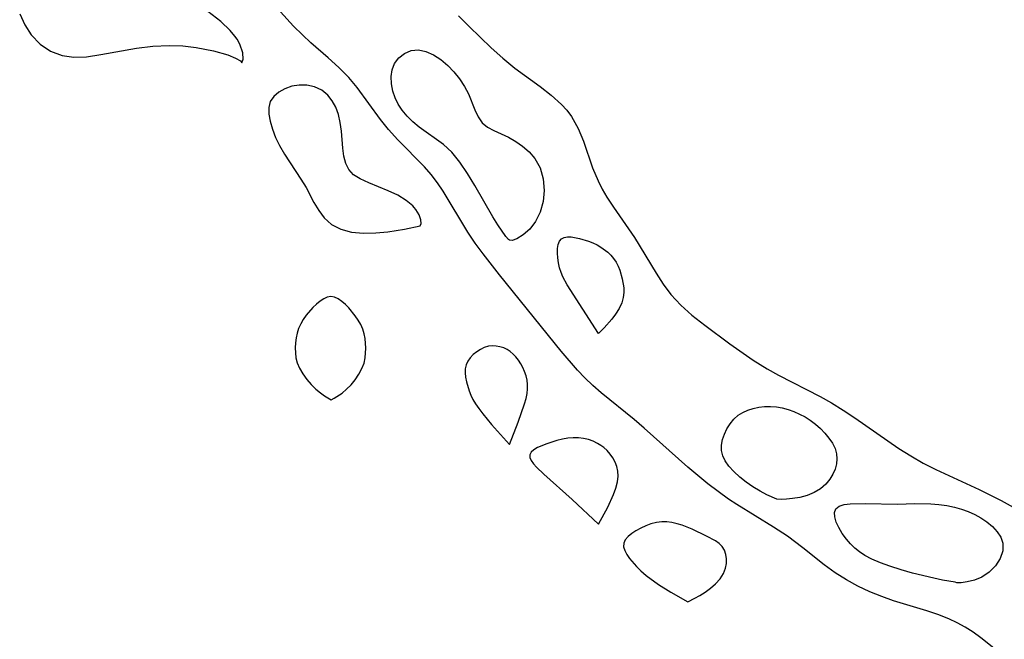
# Model space of a CAD drawing. Header units: metres. Extents: x 1073367 to 1082519, y 1569854 to 1574957.
# Tile 10 of 256: x 1073694 to 1073804, y 1572563 to 1572632. Entities that reach past the tile are written whole.
import ezdxf

# ---------------------------------------------------------------- set-up
doc = ezdxf.new("R2010")
doc.units = ezdxf.units.M
doc.layers.add('CGG_CurvaNivelLidar_v1', color=253, linetype='Continuous', lineweight=30)

msp = doc.modelspace()

# ---------------------------------------------------------------- linework, layer by layer
at = {"layer": 'CGG_CurvaNivelLidar_v1'}
for p, q in [((1073724.2938, 1572631.4393, 63), (1073720.5481, 1572635.5881, 63)), ((1073716.1516, 1572631.9517, 63.5), (1073713.6955, 1572633.8407, 63.5)), ((1073693.5778, 1572632.8114, 63.5), (1073694.1437, 1572631.5769, 63.5)), ((1073742.8033, 1572632.6033, 63), (1073743.9766, 1572631.4116, 63)), ((1073694.1437, 1572631.5769, 63.5), (1073694.8575, 1572630.4794, 63.5)), ((1073717.1895, 1572630.968, 63.5), (1073716.1516, 1572631.9517, 63.5)), ((1073725.2753, 1572630.4536, 63), (1073724.2938, 1572631.4393, 63)), ((1073743.9766, 1572631.4116, 63), (1073746.4607, 1572629.0141, 63)), ((1073694.8575, 1572630.4794, 63.5), (1073695.8626, 1572629.4331, 63.5)), ((1073717.7139, 1572630.3268, 63.5), (1073717.1895, 1572630.968, 63.5)), ((1073717.9546, 1572629.9684, 63.5), (1073717.7139, 1572630.3268, 63.5)), ((1073726.2303, 1572629.5783, 63), (1073725.2753, 1572630.4536, 63)), ((1073695.8626, 1572629.4331, 63.5), (1073697.0331, 1572628.6389, 63.5)), ((1073706.684, 1572628.9597, 63.5), (1073708.5023, 1572629.1877, 63.5)), ((1073708.5023, 1572629.1877, 63.5), (1073710.3237, 1572629.2782, 63.5)), ((1073710.3237, 1572629.2782, 63.5), (1073711.8879, 1572629.2157, 63.5)), ((1073711.8879, 1572629.2157, 63.5), (1073713.3782, 1572629.0429, 63.5)), ((1073713.3782, 1572629.0429, 63.5), (1073715.3228, 1572628.6622, 63.5)), ((1073718.2574, 1572629.4116, 63.5), (1073717.9546, 1572629.9684, 63.5)), ((1073718.5834, 1572628.4631, 63.5), (1073718.2574, 1572629.4116, 63.5)), ((1073728.1734, 1572627.8985, 63), (1073726.2303, 1572629.5783, 63)), ((1073746.4607, 1572629.0141, 63), (1073747.7697, 1572627.8336, 63)), ((1073697.0331, 1572628.6389, 63.5), (1073698.333, 1572628.1344, 63.5)), ((1073698.333, 1572628.1344, 63.5), (1073699.6591, 1572627.9544, 63.5)), ((1073699.6591, 1572627.9544, 63.5), (1073701.0591, 1572628.0153, 63.5)), ((1073701.0591, 1572628.0153, 63.5), (1073702.6706, 1572628.246, 63.5)), ((1073702.6706, 1572628.246, 63.5), (1073706.684, 1572628.9597, 63.5)), ((1073715.3228, 1572628.6622, 63.5), (1073716.9043, 1572628.2063, 63.5)), ((1073716.9043, 1572628.2063, 63.5), (1073717.7932, 1572627.8609, 63.5)), ((1073718.6509, 1572627.7374, 63.5), (1073718.5834, 1572628.4631, 63.5)), ((1073729.3629, 1572626.8212, 63), (1073728.1734, 1572627.8985, 63)), ((1073735.5981, 1572627.2374, 62.5), (1073736.0824, 1572627.8972, 62.5)), ((1073736.0824, 1572627.8972, 62.5), (1073736.7293, 1572628.3918, 62.5)), ((1073736.7293, 1572628.3918, 62.5), (1073737.4856, 1572628.6979, 62.5)), ((1073737.4856, 1572628.6979, 62.5), (1073738.3072, 1572628.7785, 62.5)), ((1073738.3072, 1572628.7785, 62.5), (1073739.1384, 1572628.61, 62.5)), ((1073739.1384, 1572628.61, 62.5), (1073739.9735, 1572628.2359, 62.5)), ((1073739.9735, 1572628.2359, 62.5), (1073740.7918, 1572627.702, 62.5)), ((1073717.7932, 1572627.8609, 63.5), (1073718.3445, 1572627.5644, 63.5)), ((1073718.3445, 1572627.5644, 63.5), (1073718.5, 1572627.3446, 63.5)), ((1073718.5, 1572627.3446, 63.5), (1073718.6509, 1572627.7374, 63.5)), ((1073730.4718, 1572625.6831, 63), (1073729.3629, 1572626.8212, 63)), ((1073735.3499, 1572626.5546, 62.5), (1073735.5981, 1572627.2374, 62.5)), ((1073740.7918, 1572627.702, 62.5), (1073741.572, 1572627.0421, 62.5)), ((1073741.572, 1572627.0421, 62.5), (1073742.267, 1572626.315, 62.5)), ((1073747.7697, 1572627.8336, 63), (1073749.1075, 1572626.7366, 63)), ((1073731.4091, 1572624.5423, 63), (1073730.4718, 1572625.6831, 63)), ((1073735.2484, 1572625.7929, 62.5), (1073735.3499, 1572626.5546, 62.5)), ((1073735.2803, 1572624.9819, 62.5), (1073735.2484, 1572625.7929, 62.5)), ((1073742.267, 1572626.315, 62.5), (1073742.8972, 1572625.5229, 62.5)), ((1073749.1075, 1572626.7366, 63), (1073751.9381, 1572624.6839, 63)), ((1073724.1032, 1572624.6966, 63.5), (1073723.3234, 1572624.4285, 63.5)), ((1073724.9297, 1572624.8401, 63.5), (1073724.1032, 1572624.6966, 63.5)), ((1073725.7689, 1572624.8354, 63.5), (1073724.9297, 1572624.8401, 63.5)), ((1073726.6553, 1572624.6361, 63.5), (1073725.7689, 1572624.8354, 63.5)), ((1073727.4751, 1572624.2437, 63.5), (1073726.6553, 1572624.6361, 63.5)), ((1073735.4396, 1572624.1491, 62.5), (1073735.2803, 1572624.9819, 62.5)), ((1073742.8972, 1572625.5229, 62.5), (1073743.4506, 1572624.6895, 62.5)), ((1073743.4506, 1572624.6895, 62.5), (1073743.9114, 1572623.8352, 62.5)), ((1073751.9381, 1572624.6839, 63), (1073753.1952, 1572623.707, 63)), ((1073722.0607, 1572623.5651, 63.5), (1073721.6741, 1572622.9716, 63.5)), ((1073722.628, 1572624.0497, 63.5), (1073722.0607, 1572623.5651, 63.5)), ((1073723.3234, 1572624.4285, 63.5), (1073722.628, 1572624.0497, 63.5)), ((1073728.1337, 1572623.7146, 63.5), (1073727.4751, 1572624.2437, 63.5)), ((1073728.6325, 1572623.0834, 63.5), (1073728.1337, 1572623.7146, 63.5)), ((1073734.0271, 1572620.989, 63), (1073731.4091, 1572624.5423, 63)), ((1073735.6849, 1572623.4162, 62.5), (1073735.4396, 1572624.1491, 62.5)), ((1073743.9114, 1572623.8352, 62.5), (1073744.6235, 1572622.0612, 62.5)), ((1073753.1952, 1572623.707, 63), (1073754.3404, 1572622.6695, 63)), ((1073721.6741, 1572622.9716, 63.5), (1073721.5141, 1572622.3127, 63.5)), ((1073729.0256, 1572622.3544, 63.5), (1073728.6325, 1572623.0834, 63.5)), ((1073736.0241, 1572622.701, 62.5), (1073735.6849, 1572623.4162, 62.5)), ((1073736.4552, 1572622.0186, 62.5), (1073736.0241, 1572622.701, 62.5)), ((1073754.3404, 1572622.6695, 63), (1073754.9445, 1572622.0094, 63)), ((1073721.5141, 1572622.3127, 63.5), (1073721.5227, 1572621.5741, 63.5)), ((1073721.5227, 1572621.5741, 63.5), (1073721.6622, 1572620.777, 63.5)), ((1073729.3194, 1572621.5503, 63.5), (1073729.0256, 1572622.3544, 63.5)), ((1073729.5268, 1572620.6266, 63.5), (1073729.3194, 1572621.5503, 63.5)), ((1073737.0142, 1572621.3399, 62.5), (1073736.4552, 1572622.0186, 62.5)), ((1073737.656, 1572620.7114, 62.5), (1073737.0142, 1572621.3399, 62.5)), ((1073744.6235, 1572622.0612, 62.5), (1073744.9746, 1572621.2731, 62.5)), ((1073744.9746, 1572621.2731, 62.5), (1073745.4238, 1572620.6128, 62.5)), ((1073754.9445, 1572622.0094, 63), (1073755.4763, 1572621.3054, 63)), ((1073755.4763, 1572621.3054, 63), (1073756.211, 1572619.978, 63)), ((1073721.6622, 1572620.777, 63.5), (1073721.9227, 1572619.8856, 63.5)), ((1073729.6542, 1572619.6699, 63.5), (1073729.5268, 1572620.6266, 63.5)), ((1073734.9495, 1572619.8483, 63), (1073734.0271, 1572620.989, 63)), ((1073738.3599, 1572620.1287, 62.5), (1073737.656, 1572620.7114, 62.5)), ((1073745.4238, 1572620.6128, 62.5), (1073746.0231, 1572620.1173, 62.5)), ((1073721.9227, 1572619.8856, 63.5), (1073722.2804, 1572618.9702, 63.5)), ((1073729.8238, 1572617.7621, 63.5), (1073729.6542, 1572619.6699, 63.5)), ((1073735.9999, 1572618.6881, 63), (1073734.9495, 1572619.8483, 63)), ((1073741.1161, 1572618.1685, 62.5), (1073738.3599, 1572620.1287, 62.5)), ((1073746.0231, 1572620.1173, 62.5), (1073746.7502, 1572619.7266, 62.5)), ((1073746.7502, 1572619.7266, 62.5), (1073748.4109, 1572618.9738, 62.5)), ((1073756.211, 1572619.978, 63), (1073756.7877, 1572618.5438, 63)), ((1073722.2804, 1572618.9702, 63.5), (1073722.7255, 1572618.051, 63.5)), ((1073722.7255, 1572618.051, 63.5), (1073723.2763, 1572617.0987, 63.5)), ((1073738.9712, 1572615.6528, 63), (1073735.9999, 1572618.6881, 63)), ((1073742.0487, 1572617.303, 62.5), (1073741.1161, 1572618.1685, 62.5)), ((1073748.4109, 1572618.9738, 62.5), (1073749.203, 1572618.5172, 62.5)), ((1073749.203, 1572618.5172, 62.5), (1073749.974, 1572617.9694, 62.5)), ((1073749.974, 1572617.9694, 62.5), (1073750.7006, 1572617.3349, 62.5)), ((1073756.7877, 1572618.5438, 63), (1073757.8301, 1572615.5382, 63)), ((1073723.2763, 1572617.0987, 63.5), (1073725.1218, 1572614.2859, 63.5)), ((1073729.9442, 1572616.8654, 63.5), (1073729.8238, 1572617.7621, 63.5)), ((1073730.1461, 1572616.0485, 63.5), (1073729.9442, 1572616.8654, 63.5)), ((1073742.9531, 1572616.2014, 62.5), (1073742.0487, 1572617.303, 62.5)), ((1073750.7006, 1572617.3349, 62.5), (1073751.3528, 1572616.6061, 62.5)), ((1073730.4816, 1572615.3503, 63.5), (1073730.1461, 1572616.0485, 63.5)), ((1073743.8105, 1572614.9311, 62.5), (1073742.9531, 1572616.2014, 62.5)), ((1073751.3528, 1572616.6061, 62.5), (1073751.9297, 1572615.5612, 62.5)), ((1073731.0195, 1572614.7823, 63.5), (1073730.4816, 1572615.3503, 63.5)), ((1073731.763, 1572614.3179, 63.5), (1073731.0195, 1572614.7823, 63.5)), ((1073739.7181, 1572614.8007, 63), (1073738.9712, 1572615.6528, 63)), ((1073740.4137, 1572613.8864, 63), (1073739.7181, 1572614.8007, 63)), ((1073744.6265, 1572613.5699, 62.5), (1073743.8105, 1572614.9311, 62.5)), ((1073751.9297, 1572615.5612, 62.5), (1073752.2849, 1572614.3293, 62.5)), ((1073757.8301, 1572615.5382, 63), (1073758.4438, 1572614.0788, 63)), ((1073725.1218, 1572614.2859, 63.5), (1073725.6922, 1572613.3426, 63.5)), ((1073732.7126, 1572613.8768, 63.5), (1073731.763, 1572614.3179, 63.5)), ((1073734.8993, 1572612.9745, 63.5), (1073732.7126, 1572613.8768, 63.5)), ((1073741.0641, 1572612.9241, 63), (1073740.4137, 1572613.8864, 63)), ((1073746.6289, 1572610.056, 62.5), (1073744.6265, 1572613.5699, 62.5)), ((1073752.2849, 1572614.3293, 62.5), (1073752.3938, 1572612.9973, 62.5)), ((1073758.4438, 1572614.0788, 63), (1073758.8961, 1572613.1759, 63)), ((1073725.6922, 1572613.3426, 63.5), (1073726.5794, 1572611.6803, 63.5)), ((1073735.9696, 1572612.4695, 63.5), (1073734.8993, 1572612.9745, 63.5)), ((1073736.9191, 1572611.905, 63.5), (1073735.9696, 1572612.4695, 63.5)), ((1073743.8419, 1572608.345, 63), (1073741.0641, 1572612.9241, 63)), ((1073752.3938, 1572612.9973, 62.5), (1073752.2662, 1572611.7651, 62.5)), ((1073758.8961, 1572613.1759, 63), (1073759.4273, 1572612.269, 63)), ((1073726.5794, 1572611.6803, 63.5), (1073727.1135, 1572610.7757, 63.5)), ((1073737.679, 1572611.2744, 63.5), (1073736.9191, 1572611.905, 63.5)), ((1073752.2662, 1572611.7651, 62.5), (1073751.9387, 1572610.5927, 62.5)), ((1073759.4273, 1572612.269, 63), (1073760.1625, 1572611.1466, 63)), ((1073727.1135, 1572610.7757, 63.5), (1073727.7215, 1572609.938, 63.5)), ((1073737.8327, 1572611.1074, 63.5), (1073737.679, 1572611.2744, 63.5)), ((1073738.0056, 1572610.8914, 63.5), (1073737.8327, 1572611.1074, 63.5)), ((1073738.3664, 1572610.2772, 63.5), (1073738.0056, 1572610.8914, 63.5)), ((1073738.5545, 1572609.722, 63.5), (1073738.3664, 1572610.2772, 63.5)), ((1073751.9387, 1572610.5927, 62.5), (1073751.438, 1572609.5465, 62.5)), ((1073760.1625, 1572611.1466, 63), (1073762.5049, 1572607.7481, 63)), ((1073727.7215, 1572609.938, 63.5), (1073728.5386, 1572609.2064, 63.5)), ((1073728.5386, 1572609.2064, 63.5), (1073729.5769, 1572608.6546, 63.5)), ((1073738.5, 1572609.0481, 63.5), (1073738.5956, 1572609.2939, 63.5)), ((1073738.5956, 1572609.2939, 63.5), (1073738.5545, 1572609.722, 63.5)), ((1073747.1834, 1572609.1538, 62.5), (1073746.6289, 1572610.056, 62.5)), ((1073748.0932, 1572607.8467, 62.5), (1073747.1834, 1572609.1538, 62.5)), ((1073751.438, 1572609.5465, 62.5), (1073750.798, 1572608.685, 62.5)), ((1073729.5769, 1572608.6546, 63.5), (1073730.7954, 1572608.3374, 63.5)), ((1073730.7954, 1572608.3374, 63.5), (1073732.1344, 1572608.2182, 63.5)), ((1073732.1344, 1572608.2182, 63.5), (1073733.5164, 1572608.2473, 63.5)), ((1073733.5164, 1572608.2473, 63.5), (1073734.8647, 1572608.377, 63.5)), ((1073734.8647, 1572608.377, 63.5), (1073736.7264, 1572608.6733, 63.5)), ((1073736.7264, 1572608.6733, 63.5), (1073738.5, 1572609.0481, 63.5)), ((1073744.6649, 1572607.1187, 63), (1073743.8419, 1572608.345, 63)), ((1073750.056, 1572608.0304, 62.5), (1073749.3445, 1572607.6058, 62.5)), ((1073750.798, 1572608.685, 62.5), (1073750.056, 1572608.0304, 62.5)), ((1073745.5413, 1572605.913, 63), (1073744.6649, 1572607.1187, 63)), ((1073748.3756, 1572607.5087, 62.5), (1073748.0932, 1572607.8467, 62.5)), ((1073748.5, 1572607.4227, 62.5), (1073748.3756, 1572607.5087, 62.5)), ((1073748.7879, 1572607.4017, 62.5), (1073748.5, 1572607.4227, 62.5)), ((1073749.3445, 1572607.6058, 62.5), (1073748.7879, 1572607.4017, 62.5)), ((1073753.9032, 1572606.4936, 62.5), (1073753.9701, 1572606.9457, 62.5)), ((1073753.9701, 1572606.9457, 62.5), (1073754.1048, 1572607.326, 62.5)), ((1073754.1048, 1572607.326, 62.5), (1073754.3277, 1572607.6055, 62.5)), ((1073754.3277, 1572607.6055, 62.5), (1073754.6253, 1572607.7524, 62.5)), ((1073754.6253, 1572607.7524, 62.5), (1073754.9955, 1572607.8109, 62.5)), ((1073754.9955, 1572607.8109, 62.5), (1073755.418, 1572607.8023, 62.5)), ((1073755.418, 1572607.8023, 62.5), (1073756.3602, 1572607.6417, 62.5)), ((1073756.3602, 1572607.6417, 62.5), (1073757.3577, 1572607.3411, 62.5)), ((1073757.3577, 1572607.3411, 62.5), (1073757.8546, 1572607.1437, 62.5)), ((1073757.8546, 1572607.1437, 62.5), (1073758.3387, 1572606.911, 62.5)), ((1073758.3387, 1572606.911, 62.5), (1073758.7574, 1572606.667, 62.5)), ((1073762.5049, 1572607.7481, 63), (1073764.9401, 1572603.7208, 63)), ((1073747.3969, 1572603.5424, 63), (1073745.5413, 1572605.913, 63)), ((1073753.8899, 1572605.9923, 62.5), (1073753.9032, 1572606.4936, 62.5)), ((1073753.922, 1572605.4591, 62.5), (1073753.8899, 1572605.9923, 62.5)), ((1073758.7574, 1572606.667, 62.5), (1073759.5287, 1572606.0903, 62.5)), ((1073759.5287, 1572606.0903, 62.5), (1073759.8719, 1572605.7597, 62.5)), ((1073753.9962, 1572604.908, 62.5), (1073753.922, 1572605.4591, 62.5)), ((1073754.1146, 1572604.3508, 62.5), (1073753.9962, 1572604.908, 62.5)), ((1073759.8719, 1572605.7597, 62.5), (1073760.1772, 1572605.3986, 62.5)), ((1073760.1772, 1572605.3986, 62.5), (1073760.4502, 1572604.984, 62.5)), ((1073760.4502, 1572604.984, 62.5), (1073760.6795, 1572604.5404, 62.5)), ((1073754.2844, 1572603.7982, 62.5), (1073754.1146, 1572604.3508, 62.5)), ((1073754.4798, 1572603.3279, 62.5), (1073754.2844, 1572603.7982, 62.5)), ((1073760.6795, 1572604.5404, 62.5), (1073760.8715, 1572604.0752, 62.5)), ((1073760.8715, 1572604.0752, 62.5), (1073761.1577, 1572603.0963, 62.5)), ((1073764.9401, 1572603.7208, 63), (1073765.7355, 1572602.5036, 63)), ((1073754.3044, 1572594.9868, 63), (1073747.3969, 1572603.5424, 63)), ((1073754.9706, 1572602.4127, 62.5), (1073754.4798, 1572603.3279, 62.5)), ((1073761.1577, 1572603.0963, 62.5), (1073761.3164, 1572602.0862, 62.5)), ((1073765.7355, 1572602.5036, 63), (1073766.6087, 1572601.3496, 63)), ((1073758.5, 1572596.9857, 62.5), (1073754.9706, 1572602.4127, 62.5)), ((1073761.3326, 1572601.5697, 62.5), (1073761.2611, 1572601.0047, 62.5)), ((1073761.3164, 1572602.0862, 62.5), (1073761.3326, 1572601.5697, 62.5)), ((1073727.259, 1572600.5988, 63.5), (1073726.8564, 1572600.2645, 63.5)), ((1073727.6667, 1572600.869, 63.5), (1073727.259, 1572600.5988, 63.5)), ((1073728.0767, 1572601.0524, 63.5), (1073727.6667, 1572600.869, 63.5)), ((1073728.487, 1572601.1186, 63.5), (1073728.0767, 1572601.0524, 63.5)), ((1073728.8961, 1572601.0428, 63.5), (1073728.487, 1572601.1186, 63.5)), ((1073729.3022, 1572600.8495, 63.5), (1073728.8961, 1572601.0428, 63.5)), ((1073729.7038, 1572600.5692, 63.5), (1073729.3022, 1572600.8495, 63.5)), ((1073730.099, 1572600.2249, 63.5), (1073729.7038, 1572600.5692, 63.5)), ((1073761.0892, 1572600.4136, 62.5), (1073760.7878, 1572599.7708, 62.5)), ((1073761.2611, 1572601.0047, 62.5), (1073761.0892, 1572600.4136, 62.5)), ((1073766.6087, 1572601.3496, 63), (1073767.7247, 1572600.1495, 63)), ((1073726.4623, 1572599.8826, 63.5), (1073725.7188, 1572599.0185, 63.5)), ((1073726.8564, 1572600.2645, 63.5), (1073726.4623, 1572599.8826, 63.5)), ((1073730.4847, 1572599.833, 63.5), (1073730.099, 1572600.2249, 63.5)), ((1073731.2096, 1572598.95, 63.5), (1073730.4847, 1572599.833, 63.5)), ((1073760.7878, 1572599.7708, 62.5), (1073760.4, 1572599.1493, 62.5)), ((1073767.7247, 1572600.1495, 63), (1073768.9558, 1572599.0437, 63)), ((1073725.3839, 1572598.548, 63.5), (1073725.0878, 1572598.0545, 63.5)), ((1073725.7188, 1572599.0185, 63.5), (1073725.3839, 1572598.548, 63.5)), ((1073731.535, 1572598.4708, 63.5), (1073731.2096, 1572598.95, 63.5)), ((1073731.8218, 1572597.9693, 63.5), (1073731.535, 1572598.4708, 63.5)), ((1073759.9671, 1572598.5685, 62.5), (1073759.124, 1572597.6091, 62.5)), ((1073760.4, 1572599.1493, 62.5), (1073759.9671, 1572598.5685, 62.5)), ((1073768.9558, 1572599.0437, 63), (1073770.4124, 1572597.8972, 63)), ((1073724.6777, 1572597.0152, 63.5), (1073724.5653, 1572596.4756, 63.5)), ((1073724.8458, 1572597.5364, 63.5), (1073724.6777, 1572597.0152, 63.5)), ((1073725.0878, 1572598.0545, 63.5), (1073724.8458, 1572597.5364, 63.5)), ((1073732.0548, 1572597.4443, 63.5), (1073731.8218, 1572597.9693, 63.5)), ((1073732.2113, 1572596.9322, 63.5), (1073732.0548, 1572597.4443, 63.5)), ((1073759.124, 1572597.6091, 62.5), (1073758.5, 1572596.9857, 62.5)), ((1073770.4124, 1572597.8972, 63), (1073773.2138, 1572595.8269, 63)), ((1073724.4998, 1572595.9242, 63.5), (1073724.4763, 1572595.3667, 63.5)), ((1073724.5653, 1572596.4756, 63.5), (1073724.4998, 1572595.9242, 63.5)), ((1073732.3155, 1572596.4033, 63.5), (1073732.2113, 1572596.9322, 63.5)), ((1073732.397, 1572595.3174, 63.5), (1073732.3155, 1572596.4033, 63.5)), ((1073724.4763, 1572595.3667, 63.5), (1073724.494, 1572594.8083, 63.5)), ((1073724.494, 1572594.8083, 63.5), (1073724.5559, 1572594.2544, 63.5)), ((1073732.3251, 1572594.2255, 63.5), (1073732.397, 1572595.3174, 63.5)), ((1073744.825, 1572594.9119, 63.5), (1073744.4464, 1572594.5997, 63.5)), ((1073745.2371, 1572595.1801, 63.5), (1073744.825, 1572594.9119, 63.5)), ((1073745.6755, 1572595.3926, 63.5), (1073745.2371, 1572595.1801, 63.5)), ((1073746.1355, 1572595.5322, 63.5), (1073745.6755, 1572595.3926, 63.5)), ((1073746.5639, 1572595.5821, 63.5), (1073746.1355, 1572595.5322, 63.5)), ((1073746.9988, 1572595.5659, 63.5), (1073746.5639, 1572595.5821, 63.5)), ((1073747.4315, 1572595.4906, 63.5), (1073746.9988, 1572595.5659, 63.5)), ((1073747.8534, 1572595.359, 63.5), (1073747.4315, 1572595.4906, 63.5)), ((1073748.255, 1572595.1694, 63.5), (1073747.8534, 1572595.359, 63.5)), ((1073748.5985, 1572594.9422, 63.5), (1073748.255, 1572595.1694, 63.5)), ((1073748.9173, 1572594.6715, 63.5), (1073748.5985, 1572594.9422, 63.5)), ((1073756.1177, 1572592.8737, 63), (1073754.3044, 1572594.9868, 63)), ((1073773.2138, 1572595.8269, 63), (1073775.843, 1572593.9628, 63)), ((1073724.5559, 1572594.2544, 63.5), (1073724.6935, 1572593.6852, 63.5)), ((1073724.6935, 1572593.6852, 63.5), (1073724.9556, 1572593.0654, 63.5)), ((1073731.96, 1572593.0416, 63.5), (1073732.1999, 1572593.662, 63.5)), ((1073732.1999, 1572593.662, 63.5), (1073732.3251, 1572594.2255, 63.5)), ((1073743.8372, 1572593.8681, 63.5), (1073743.6424, 1572593.4514, 63.5)), ((1073744.112, 1572594.2507, 63.5), (1073743.8372, 1572593.8681, 63.5)), ((1073744.4464, 1572594.5997, 63.5), (1073744.112, 1572594.2507, 63.5)), ((1073749.2116, 1572594.3652, 63.5), (1073748.9173, 1572594.6715, 63.5)), ((1073749.5095, 1572593.9886, 63.5), (1073749.2116, 1572594.3652, 63.5)), ((1073749.7745, 1572593.5821, 63.5), (1073749.5095, 1572593.9886, 63.5)), ((1073775.843, 1572593.9628, 63), (1073777.3978, 1572592.9909, 63)), ((1073724.9556, 1572593.0654, 63.5), (1073725.3213, 1572592.4338, 63.5)), ((1073731.6234, 1572592.4095, 63.5), (1073731.96, 1572593.0416, 63.5)), ((1073743.5467, 1572593.0094, 63.5), (1073743.5304, 1572592.5416, 63.5)), ((1073743.6424, 1572593.4514, 63.5), (1073743.5467, 1572593.0094, 63.5)), ((1073750.0068, 1572593.146, 63.5), (1073749.7745, 1572593.5821, 63.5)), ((1073750.203, 1572592.6912, 63.5), (1073750.0068, 1572593.146, 63.5)), ((1073750.361, 1572592.223, 63.5), (1073750.203, 1572592.6912, 63.5)), ((1073756.9618, 1572591.9901, 63), (1073756.1177, 1572592.8737, 63)), ((1073777.3978, 1572592.9909, 63), (1073778.6597, 1572592.3014, 63)), ((1073725.3213, 1572592.4338, 63.5), (1073725.7655, 1572591.8165, 63.5)), ((1073725.7655, 1572591.8165, 63.5), (1073726.2628, 1572591.2393, 63.5)), ((1073730.7433, 1572591.2186, 63.5), (1073731.211, 1572591.793, 63.5)), ((1073731.211, 1572591.793, 63.5), (1073731.6234, 1572592.4095, 63.5)), ((1073743.5304, 1572592.5416, 63.5), (1073743.5755, 1572592.0564, 63.5)), ((1073743.5755, 1572592.0564, 63.5), (1073743.6689, 1572591.5605, 63.5)), ((1073743.6689, 1572591.5605, 63.5), (1073743.9686, 1572590.5591, 63.5)), ((1073750.4753, 1572591.745, 63.5), (1073750.361, 1572592.223, 63.5)), ((1073750.5365, 1572591.2598, 63.5), (1073750.4753, 1572591.745, 63.5)), ((1073757.8599, 1572591.1403, 63), (1073756.9618, 1572591.9901, 63)), ((1073778.6597, 1572592.3014, 63), (1073783.3428, 1572589.9143, 63)), ((1073726.2628, 1572591.2393, 63.5), (1073726.7871, 1572590.7264, 63.5)), ((1073726.7871, 1572590.7264, 63.5), (1073727.2995, 1572590.303, 63.5)), ((1073729.7308, 1572590.2852, 63.5), (1073730.2423, 1572590.7109, 63.5)), ((1073730.2423, 1572590.7109, 63.5), (1073730.7433, 1572591.2186, 63.5)), ((1073743.9686, 1572590.5591, 63.5), (1073744.1684, 1572590.0637, 63.5)), ((1073750.4777, 1572590.2326, 63.5), (1073750.535, 1572590.7481, 63.5)), ((1073750.535, 1572590.7481, 63.5), (1073750.5365, 1572591.2598, 63.5)), ((1073758.7938, 1572590.3255, 63), (1073757.8599, 1572591.1403, 63)), ((1073727.2995, 1572590.303, 63.5), (1073727.7692, 1572589.9673, 63.5)), ((1073727.7692, 1572589.9673, 63.5), (1073728.5, 1572589.5455, 63.5)), ((1073728.5, 1572589.5455, 63.5), (1073728.8616, 1572589.7143, 63.5)), ((1073728.8616, 1572589.7143, 63.5), (1073729.7308, 1572590.2852, 63.5)), ((1073744.1684, 1572590.0637, 63.5), (1073744.403, 1572589.5788, 63.5)), ((1073744.403, 1572589.5788, 63.5), (1073744.6939, 1572589.0787, 63.5)), ((1073750.1985, 1572589.0677, 63.5), (1073750.3681, 1572589.6872, 63.5)), ((1073750.3681, 1572589.6872, 63.5), (1073750.4777, 1572590.2326, 63.5)), ((1073762.4814, 1572587.3178, 63), (1073758.7938, 1572590.3255, 63)), ((1073783.3428, 1572589.9143, 63), (1073784.6135, 1572589.205, 63)), ((1073744.6939, 1572589.0787, 63.5), (1073745.0563, 1572588.5498, 63.5)), ((1073745.0563, 1572588.5498, 63.5), (1073745.4983, 1572587.9716, 63.5)), ((1073749.486, 1572587.0241, 63.5), (1073750.1985, 1572589.0677, 63.5)), ((1073774.6553, 1572588.1235, 62.5), (1073775.2254, 1572588.3721, 62.5)), ((1073775.2254, 1572588.3721, 62.5), (1073775.8327, 1572588.5605, 62.5)), ((1073775.8327, 1572588.5605, 62.5), (1073776.4655, 1572588.6945, 62.5)), ((1073776.4655, 1572588.6945, 62.5), (1073777.1142, 1572588.7751, 62.5)), ((1073777.1142, 1572588.7751, 62.5), (1073777.7709, 1572588.7988, 62.5)), ((1073777.7709, 1572588.7988, 62.5), (1073778.4288, 1572588.757, 62.5)), ((1073778.4288, 1572588.757, 62.5), (1073779.097, 1572588.6387, 62.5)), ((1073779.097, 1572588.6387, 62.5), (1073779.7571, 1572588.455, 62.5)), ((1073779.7571, 1572588.455, 62.5), (1073780.4061, 1572588.2179, 62.5)), ((1073780.4061, 1572588.2179, 62.5), (1073781.04, 1572587.9347, 62.5)), ((1073784.6135, 1572589.205, 63), (1073785.9269, 1572588.3879, 63)), ((1073785.9269, 1572588.3879, 63), (1073787.2145, 1572587.5225, 63)), ((1073745.4983, 1572587.9716, 63.5), (1073746.5051, 1572586.7661, 63.5)), ((1073748.5, 1572584.5382, 63.5), (1073749.486, 1572587.0241, 63.5)), ((1073763.5969, 1572586.3693, 63), (1073762.4814, 1572587.3178, 63)), ((1073773.2377, 1572586.8565, 62.5), (1073773.6518, 1572587.3675, 62.5)), ((1073773.6518, 1572587.3675, 62.5), (1073774.1377, 1572587.8038, 62.5)), ((1073774.1377, 1572587.8038, 62.5), (1073774.6553, 1572588.1235, 62.5)), ((1073781.04, 1572587.9347, 62.5), (1073781.6533, 1572587.6084, 62.5)), ((1073781.6533, 1572587.6084, 62.5), (1073782.2389, 1572587.238, 62.5)), ((1073782.2389, 1572587.238, 62.5), (1073782.8269, 1572586.7909, 62.5)), ((1073787.2145, 1572587.5225, 63), (1073792.1577, 1572584.0907, 63)), ((1073746.5051, 1572586.7661, 63.5), (1073748.5, 1572584.5382, 63.5)), ((1073768.5179, 1572581.9962, 63), (1073763.5969, 1572586.3693, 63)), ((1073772.6083, 1572585.6951, 62.5), (1073772.8896, 1572586.293, 62.5)), ((1073772.8896, 1572586.293, 62.5), (1073773.2377, 1572586.8565, 62.5)), ((1073782.8269, 1572586.7909, 62.5), (1073783.3734, 1572586.3018, 62.5)), ((1073783.3734, 1572586.3018, 62.5), (1073783.876, 1572585.7811, 62.5)), ((1073753.83, 1572584.9635, 63.5), (1073752.6737, 1572584.6022, 63.5)), ((1073754.4325, 1572585.1094, 63.5), (1073753.83, 1572584.9635, 63.5)), ((1073755.0412, 1572585.2211, 63.5), (1073754.4325, 1572585.1094, 63.5)), ((1073755.6505, 1572585.2857, 63.5), (1073755.0412, 1572585.2211, 63.5)), ((1073756.255, 1572585.2849, 63.5), (1073755.6505, 1572585.2857, 63.5)), ((1073756.8102, 1572585.2103, 63.5), (1073756.255, 1572585.2849, 63.5)), ((1073757.3532, 1572585.0718, 63.5), (1073756.8102, 1572585.2103, 63.5)), ((1073757.8796, 1572584.8789, 63.5), (1073757.3532, 1572585.0718, 63.5)), ((1073758.3833, 1572584.6363, 63.5), (1073757.8796, 1572584.8789, 63.5)), ((1073772.2871, 1572584.4533, 62.5), (1073772.4019, 1572585.0775, 62.5)), ((1073772.4019, 1572585.0775, 62.5), (1073772.6083, 1572585.6951, 62.5)), ((1073783.876, 1572585.7811, 62.5), (1073784.327, 1572585.236, 62.5)), ((1073784.327, 1572585.236, 62.5), (1073784.7127, 1572584.6707, 62.5)), ((1073751.2479, 1572583.9328, 63.5), (1073750.9405, 1572583.671, 63.5)), ((1073751.658, 1572584.1729, 63.5), (1073751.2479, 1572583.9328, 63.5)), ((1073752.6737, 1572584.6022, 63.5), (1073751.658, 1572584.1729, 63.5)), ((1073758.7455, 1572584.4195, 63.5), (1073758.3833, 1572584.6363, 63.5)), ((1073759.0856, 1572584.1735, 63.5), (1073758.7455, 1572584.4195, 63.5)), ((1073759.4651, 1572583.8318, 63.5), (1073759.0856, 1572584.1735, 63.5)), ((1073759.7997, 1572583.4492, 63.5), (1073759.4651, 1572583.8318, 63.5)), ((1073772.2908, 1572583.8349, 62.5), (1073772.2871, 1572584.4533, 62.5)), ((1073772.4244, 1572583.2695, 62.5), (1073772.2908, 1572583.8349, 62.5)), ((1073784.7127, 1572584.6707, 62.5), (1073785.0117, 1572584.0872, 62.5)), ((1073785.0117, 1572584.0872, 62.5), (1073785.193, 1572583.4858, 62.5)), ((1073792.1577, 1572584.0907, 63), (1073793.5034, 1572583.2405, 63)), ((1073750.9405, 1572583.671, 63.5), (1073750.7764, 1572583.3808, 63.5)), ((1073750.7764, 1572583.3808, 63.5), (1073750.7883, 1572583.0616, 63.5)), ((1073750.7883, 1572583.0616, 63.5), (1073750.9428, 1572582.7151, 63.5)), ((1073750.9428, 1572582.7151, 63.5), (1073751.2023, 1572582.3487, 63.5)), ((1073760.0976, 1572583.0092, 63.5), (1073759.7997, 1572583.4492, 63.5)), ((1073760.3421, 1572582.5384, 63.5), (1073760.0976, 1572583.0092, 63.5)), ((1073772.682, 1572582.7078, 62.5), (1073772.4244, 1572583.2695, 62.5)), ((1073773.1043, 1572582.1081, 62.5), (1073772.682, 1572582.7078, 62.5)), ((1073785.231, 1572582.9167, 62.5), (1073785.162, 1572582.3389, 62.5)), ((1073785.193, 1572583.4858, 62.5), (1073785.231, 1572582.9167, 62.5)), ((1073793.5034, 1572583.2405, 63), (1073794.8878, 1572582.4466, 63)), ((1073751.2023, 1572582.3487, 63.5), (1073751.538, 1572581.9679, 63.5)), ((1073751.538, 1572581.9679, 63.5), (1073752.3566, 1572581.1776, 63.5)), ((1073760.532, 1572582.0455, 63.5), (1073760.3421, 1572582.5384, 63.5)), ((1073760.6611, 1572581.5369, 63.5), (1073760.532, 1572582.0455, 63.5)), ((1073760.7047, 1572580.9868, 63.5), (1073760.6611, 1572581.5369, 63.5)), ((1073770.7583, 1572580.1262, 63), (1073768.5179, 1572581.9962, 63)), ((1073773.6638, 1572581.489, 62.5), (1073773.1043, 1572582.1081, 62.5)), ((1073785.0075, 1572581.7604, 62.5), (1073784.7829, 1572581.1897, 62.5)), ((1073785.162, 1572582.3389, 62.5), (1073785.0075, 1572581.7604, 62.5)), ((1073794.8878, 1572582.4466, 63), (1073796.3066, 1572581.7122, 63)), ((1073796.3066, 1572581.7122, 63), (1073801.1891, 1572579.4631, 63)), ((1073752.3566, 1572581.1776, 63.5), (1073755.5439, 1572578.3526, 63.5)), ((1073760.626, 1572580.34, 63.5), (1073760.7047, 1572580.9868, 63.5)), ((1073774.3241, 1572580.8765, 62.5), (1073773.6638, 1572581.489, 62.5)), ((1073775.049, 1572580.2957, 62.5), (1073774.3241, 1572580.8765, 62.5)), ((1073784.4457, 1572580.6175, 62.5), (1073783.9675, 1572580.0576, 62.5)), ((1073784.7829, 1572581.1897, 62.5), (1073784.4457, 1572580.6175, 62.5)), ((1073760.1813, 1572578.9123, 63.5), (1073760.4419, 1572579.6386, 63.5)), ((1073760.4419, 1572579.6386, 63.5), (1073760.626, 1572580.34, 63.5)), ((1073771.9051, 1572579.2352, 63), (1073770.7583, 1572580.1262, 63)), ((1073775.8029, 1572579.7705, 62.5), (1073775.049, 1572580.2957, 62.5)), ((1073776.624, 1572579.2763, 62.5), (1073775.8029, 1572579.7705, 62.5)), ((1073783.3674, 1572579.5482, 62.5), (1073782.665, 1572579.1258, 62.5)), ((1073783.9675, 1572580.0576, 62.5), (1073783.3674, 1572579.5482, 62.5)), ((1073801.1891, 1572579.4631, 63), (1073803.654, 1572578.2416, 63)), ((1073755.5439, 1572578.3526, 63.5), (1073758.5, 1572575.5709, 63.5)), ((1073759.5428, 1572577.5009, 63.5), (1073760.1813, 1572578.9123, 63.5)), ((1073773.078, 1572578.3911, 63), (1073771.9051, 1572579.2352, 63)), ((1073773.984, 1572577.7906, 63), (1073773.078, 1572578.3911, 63)), ((1073777.3706, 1572578.8824, 62.5), (1073776.624, 1572579.2763, 62.5)), ((1073778.5, 1572578.3816, 62.5), (1073777.3706, 1572578.8824, 62.5)), ((1073778.9857, 1572578.3637, 62.5), (1073778.5, 1572578.3816, 62.5)), ((1073779.5529, 1572578.3893, 62.5), (1073778.9857, 1572578.3637, 62.5)), ((1073780.2597, 1572578.46, 62.5), (1073779.5529, 1572578.3893, 62.5)), ((1073781.0509, 1572578.5935, 62.5), (1073780.2597, 1572578.46, 62.5)), ((1073781.8713, 1572578.8087, 62.5), (1073781.0509, 1572578.5935, 62.5)), ((1073782.665, 1572579.1258, 62.5), (1073781.8713, 1572578.8087, 62.5)), ((1073803.654, 1572578.2416, 63), (1073805.3417, 1572577.2983, 63)), ((1073758.5, 1572575.5709, 63.5), (1073759.5428, 1572577.5009, 63.5)), ((1073778.0992, 1572575.2624, 63), (1073773.984, 1572577.7906, 63)), ((1073784.9439, 1572576.9124, 62.5), (1073785.0879, 1572577.3163, 62.5)), ((1073785.0879, 1572577.3163, 62.5), (1073785.4638, 1572577.6043, 62.5)), ((1073785.4638, 1572577.6043, 62.5), (1073786.0256, 1572577.7781, 62.5)), ((1073786.0256, 1572577.7781, 62.5), (1073786.7221, 1572577.8702, 62.5)), ((1073786.7221, 1572577.8702, 62.5), (1073788.374, 1572577.9046, 62.5)), ((1073788.374, 1572577.9046, 62.5), (1073792.0235, 1572577.8429, 62.5)), ((1073792.0235, 1572577.8429, 62.5), (1073793.9481, 1572577.903, 62.5)), ((1073793.9481, 1572577.903, 62.5), (1073795.7595, 1572577.8616, 62.5)), ((1073795.7595, 1572577.8616, 62.5), (1073796.66, 1572577.7851, 62.5)), ((1073796.66, 1572577.7851, 62.5), (1073797.5499, 1572577.6647, 62.5)), ((1073797.5499, 1572577.6647, 62.5), (1073798.4225, 1572577.4909, 62.5)), ((1073798.4225, 1572577.4909, 62.5), (1073799.204, 1572577.2747, 62.5)), ((1073799.204, 1572577.2747, 62.5), (1073799.9594, 1572577.006, 62.5)), ((1073784.9782, 1572576.4051, 62.5), (1073784.9439, 1572576.9124, 62.5)), ((1073785.1526, 1572575.8254, 62.5), (1073784.9782, 1572576.4051, 62.5)), ((1073799.9594, 1572577.006, 62.5), (1073800.6819, 1572576.6856, 62.5)), ((1073800.6819, 1572576.6856, 62.5), (1073801.362, 1572576.3112, 62.5)), ((1073801.362, 1572576.3112, 62.5), (1073802.0427, 1572575.8388, 62.5)), ((1073763.2182, 1572575.1481, 63.5), (1073762.6878, 1572574.8582, 63.5)), ((1073763.7826, 1572575.4052, 63.5), (1073763.2182, 1572575.1481, 63.5)), ((1073764.3705, 1572575.6196, 63.5), (1073763.7826, 1572575.4052, 63.5)), ((1073764.9748, 1572575.7767, 63.5), (1073764.3705, 1572575.6196, 63.5)), ((1073765.5906, 1572575.8562, 63.5), (1073764.9748, 1572575.7767, 63.5)), ((1073766.1579, 1572575.8461, 63.5), (1073765.5906, 1572575.8562, 63.5)), ((1073766.7279, 1572575.7686, 63.5), (1073766.1579, 1572575.8461, 63.5)), ((1073767.2967, 1572575.6383, 63.5), (1073766.7279, 1572575.7686, 63.5)), ((1073767.8603, 1572575.4651, 63.5), (1073767.2967, 1572575.6383, 63.5)), ((1073768.9723, 1572575.0101, 63.5), (1073767.8603, 1572575.4651, 63.5)), ((1073770.6092, 1572574.2569, 63.5), (1073768.9723, 1572575.0101, 63.5)), ((1073779.6891, 1572574.2372, 63), (1073778.0992, 1572575.2624, 63)), ((1073785.4391, 1572575.2001, 62.5), (1073785.1526, 1572575.8254, 62.5)), ((1073785.819, 1572574.5531, 62.5), (1073785.4391, 1572575.2001, 62.5)), ((1073802.0427, 1572575.8388, 62.5), (1073802.6512, 1572575.3091, 62.5)), ((1073802.6512, 1572575.3091, 62.5), (1073803.1743, 1572574.7321, 62.5)), ((1073761.4823, 1572573.8383, 63.5), (1073761.3091, 1572573.4478, 63.5)), ((1073761.7946, 1572574.202, 63.5), (1073761.4823, 1572573.8383, 63.5)), ((1073762.2062, 1572574.5419, 63.5), (1073761.7946, 1572574.202, 63.5)), ((1073762.6878, 1572574.8582, 63.5), (1073762.2062, 1572574.5419, 63.5)), ((1073771.6059, 1572573.7301, 63.5), (1073770.6092, 1572574.2569, 63.5)), ((1073781.4187, 1572572.9377, 63), (1073779.6891, 1572574.2372, 63)), ((1073786.2819, 1572573.9075, 62.5), (1073785.819, 1572574.5531, 62.5)), ((1073786.728, 1572573.3878, 62.5), (1073786.2819, 1572573.9075, 62.5)), ((1073803.1743, 1572574.7321, 62.5), (1073803.5903, 1572574.1146, 62.5)), ((1073803.5903, 1572574.1146, 62.5), (1073803.8413, 1572573.4395, 62.5)), ((1073761.3091, 1572573.4478, 63.5), (1073761.3063, 1572573.0459, 63.5)), ((1073761.3063, 1572573.0459, 63.5), (1073761.4376, 1572572.6223, 63.5)), ((1073772.0298, 1572573.4247, 63.5), (1073771.6059, 1572573.7301, 63.5)), ((1073772.3725, 1572573.0691, 63.5), (1073772.0298, 1572573.4247, 63.5)), ((1073772.6073, 1572572.6589, 63.5), (1073772.3725, 1572573.0691, 63.5)), ((1073783.8029, 1572571.0337, 63), (1073781.4187, 1572572.9377, 63)), ((1073787.2306, 1572572.8993, 62.5), (1073786.728, 1572573.3878, 62.5)), ((1073787.7683, 1572572.4711, 62.5), (1073787.2306, 1572572.8993, 62.5)), ((1073803.8413, 1572573.4395, 62.5), (1073803.8259, 1572572.6117, 62.5)), ((1073761.4376, 1572572.6223, 63.5), (1073761.67, 1572572.1839, 63.5)), ((1073761.67, 1572572.1839, 63.5), (1073761.9784, 1572571.7363, 63.5)), ((1073761.9784, 1572571.7363, 63.5), (1073762.7537, 1572570.8321, 63.5)), ((1073772.7533, 1572572.1986, 63.5), (1073772.6073, 1572572.6589, 63.5)), ((1073772.8242, 1572571.7043, 63.5), (1073772.7533, 1572572.1986, 63.5)), ((1073772.8276, 1572571.1903, 63.5), (1073772.8242, 1572571.7043, 63.5)), ((1073788.3533, 1572572.0848, 62.5), (1073787.7683, 1572572.4711, 62.5)), ((1073789.1506, 1572571.6655, 62.5), (1073788.3533, 1572572.0848, 62.5)), ((1073790.1037, 1572571.2628, 62.5), (1073789.1506, 1572571.6655, 62.5)), ((1073803.5338, 1572571.7511, 62.5), (1073803.0127, 1572570.9276, 62.5)), ((1073803.8259, 1572572.6117, 62.5), (1073803.5338, 1572571.7511, 62.5)), ((1073762.7537, 1572570.8321, 63.5), (1073763.2475, 1572570.3521, 63.5)), ((1073772.4853, 1572570.0432, 63.5), (1073772.7239, 1572570.634, 63.5)), ((1073772.7239, 1572570.634, 63.5), (1073772.8276, 1572571.1903, 63.5)), ((1073785.0392, 1572570.1326, 63), (1073783.8029, 1572571.0337, 63)), ((1073791.1664, 1572570.8776, 62.5), (1073790.1037, 1572571.2628, 62.5)), ((1073792.423, 1572570.4722, 62.5), (1073791.1664, 1572570.8776, 62.5)), ((1073793.7003, 1572570.1018, 62.5), (1073792.423, 1572570.4722, 62.5)), ((1073803.0127, 1572570.9276, 62.5), (1073802.3108, 1572570.2082, 62.5)), ((1073763.2475, 1572570.3521, 63.5), (1073763.8495, 1572569.8347, 63.5)), ((1073763.8495, 1572569.8347, 63.5), (1073765.2162, 1572568.828, 63.5)), ((1073771.6197, 1572568.9096, 63.5), (1073772.1129, 1572569.457, 63.5)), ((1073772.1129, 1572569.457, 63.5), (1073772.4853, 1572570.0432, 63.5)), ((1073786.2856, 1572569.3422, 63), (1073785.0392, 1572570.1326, 63)), ((1073796.0859, 1572569.5148, 62.5), (1073793.7003, 1572570.1018, 62.5)), ((1073797.0776, 1572569.3167, 62.5), (1073796.0859, 1572569.5148, 62.5)), ((1073801.4789, 1572569.6517, 62.5), (1073800.644, 1572569.3074, 62.5)), ((1073802.3108, 1572570.2082, 62.5), (1073801.4789, 1572569.6517, 62.5)), ((1073765.2162, 1572568.828, 63.5), (1073766.588, 1572567.9608, 63.5)), ((1073770.4377, 1572567.9672, 63.5), (1073771.0454, 1572568.4106, 63.5)), ((1073771.0454, 1572568.4106, 63.5), (1073771.6197, 1572568.9096, 63.5)), ((1073787.5853, 1572568.6308, 63), (1073786.2856, 1572569.3422, 63)), ((1073788.9298, 1572567.9995, 63), (1073787.5853, 1572568.6308, 63)), ((1073798.5, 1572569.0908, 62.5), (1073797.0776, 1572569.3167, 62.5)), ((1073798.6745, 1572569.0232, 62.5), (1073798.5, 1572569.0908, 62.5)), ((1073799.1513, 1572569.023, 62.5), (1073798.6745, 1572569.0232, 62.5)), ((1073799.838, 1572569.1084, 62.5), (1073799.1513, 1572569.023, 62.5)), ((1073800.644, 1572569.3074, 62.5), (1073799.838, 1572569.1084, 62.5)), ((1073766.588, 1572567.9608, 63.5), (1073768.5, 1572566.874, 63.5)), ((1073768.5, 1572566.874, 63.5), (1073769.3052, 1572567.2782, 63.5)), ((1073769.3052, 1572567.2782, 63.5), (1073769.8425, 1572567.587, 63.5)), ((1073769.8425, 1572567.587, 63.5), (1073770.4377, 1572567.9672, 63.5)), ((1073790.2443, 1572567.4731, 63), (1073788.9298, 1572567.9995, 63)), ((1073791.5811, 1572567.0074, 63), (1073790.2443, 1572567.4731, 63)), ((1073795.2887, 1572565.866, 63), (1073791.5811, 1572567.0074, 63)), ((1073796.5489, 1572565.4386, 63), (1073795.2887, 1572565.866, 63)), ((1073797.7709, 1572564.9627, 63), (1073796.5489, 1572565.4386, 63)), ((1073798.7114, 1572564.5345, 63), (1073797.7709, 1572564.9627, 63)), ((1073799.6102, 1572564.0493, 63), (1073798.7114, 1572564.5345, 63)), ((1073800.5109, 1572563.4635, 63), (1073799.6102, 1572564.0493, 63)), ((1073801.3764, 1572562.821, 63), (1073800.5109, 1572563.4635, 63)), ((1073803.735, 1572560.9355, 63), (1073801.3764, 1572562.821, 63))]:
    msp.add_line(p, q, dxfattribs=at)

doc.saveas('drawing.dxf')
